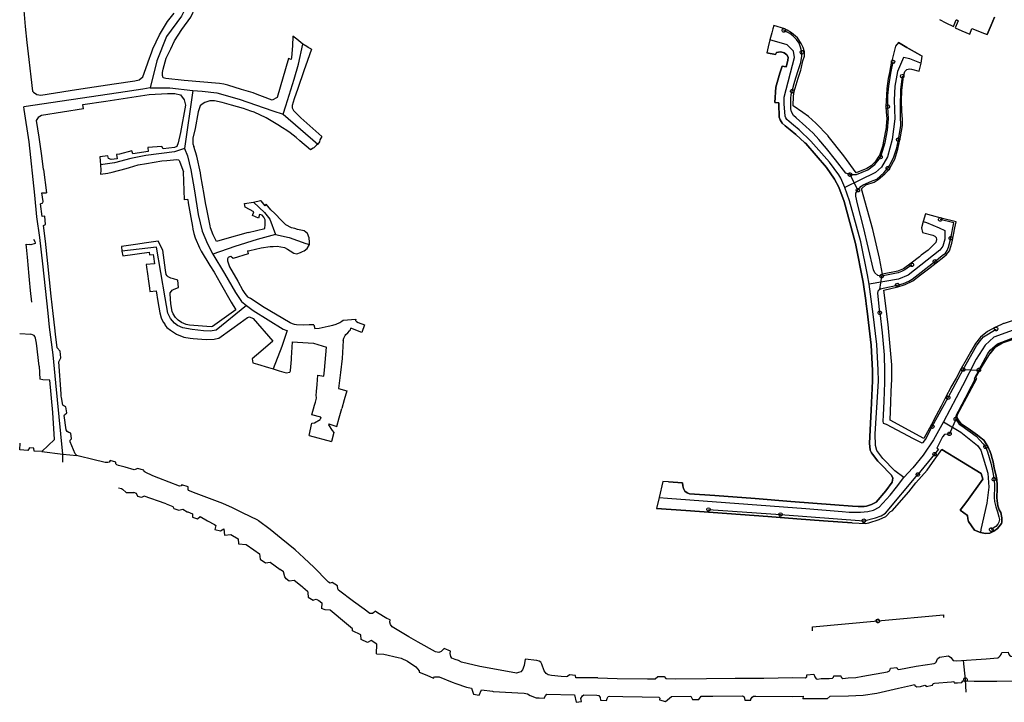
# Model space of a CAD drawing. Extents: x 166506 to 171543, y 332500 to 338212.
# Tile 37 of 139: x 166507 to 167167, y 335990 to 336447. Entities that reach past the tile are written whole.
import ezdxf

# ---------------------------------------------------------------- set-up
doc = ezdxf.new("R2010")
doc.units = 0
doc.header["$MEASUREMENT"] = 0
doc.layers.get('0').update_dxf_attribs({"color": 1, "linetype": 'CONTINUOUS'})
for name, color, linetype in [('IRISH_OS_1000S_FEATURE', 252, 'CONTINUOUS'), ('UNDERGROUND_ROUTE', 1, 'CONTINUOUS'), ('UUB', 1, 'CONTINUOUS')]:
    doc.layers.add(name, color=color, linetype=linetype)

# ---------------------------------------------------------------- blocks, each defined once
blk = doc.blocks.new('UUB_LOCATION_AC_T02')
at = {"color": 0, "linetype": 'ByBlock'}
blk.add_lwpolyline([(18862, 2286, -1), (-18862, -2286, -1), (18862, 2286)], format="xyb", close=True, dxfattribs=at)

msp = doc.modelspace()

# ---------------------------------------------------------------- linework, layer by layer
at = {"layer": 'IRISH_OS_1000S_FEATURE', "color": 9}
for points in [[(166571.092, 336495.427), (166577.474, 336489.66), (166590.991, 336479.891), (166598.363, 336476.941), (166607.103, 336473), (166616.188, 336467.547), (166619.03, 336462.694), (166619.353, 336458.16), (166615.183, 336449.604), (166605.24, 336435.877), (166598.608, 336419.59), (166594.26, 336401.451)], [(166509.507, 336453.491), (166510.512, 336442.611)], [(166615.415, 336440.711), (166621.353, 336448.866), (166624.312, 336455.06)], [(166600.426, 336437.172), (166605.831, 336446.054), (166610.294, 336451.7)], [(167123.155, 336447.305), (167127.532, 336445.141), (167132.496, 336442.747), (167134.494, 336447.134), (167134.75, 336447.013), (167135.815, 336446.509), (167133.753, 336441.8), (167138.179, 336439.825), (167143.458, 336437.535), (167144.861, 336441.266), (167153.45, 336437.977), (167155.241, 336437.291), (167157.852, 336443.619), (167160.033, 336448.905)], [(167123.155, 336447.305), (167127.532, 336445.141)], [(167127.532, 336445.141), (167132.496, 336442.747), (167134.494, 336447.134)], [(167135.815, 336446.509), (167133.753, 336441.8), (167138.179, 336439.825)], [(167134.494, 336447.134), (167134.75, 336447.013)], [(167134.75, 336447.013), (167135.815, 336446.509)], [(167160.033, 336448.905), (167157.852, 336443.619)], [(166510.512, 336442.611), (166511.62, 336431.976)], [(166607.938, 336427.667), (166610.554, 336433.061), (166615.415, 336440.711)], [(167172.493, 336245.498), (167166.447, 336243.688), (167166.102, 336243.578), (167160.921, 336241.168), (167160.685, 336241.049), (167155.407, 336238.327), (167150.794, 336234.434), (167147.262, 336230.243), (167144.173, 336224.736), (167141.132, 336219.31), (167137.835, 336213.375), (167134.291, 336206.995), (167130.879, 336200.853), (167130.733, 336200.59), (167127.499, 336194.374), (167124.268, 336188.163), (167121.034, 336181.947), (167117.884, 336175.891), (167112.773, 336166.555), (167090.166, 336178.752), (167090.617, 336190.854), (167090.887, 336198.112), (167091.19, 336206.241), (167091.229, 336207.283), (167091.3, 336213.151), (167091.311, 336215.965), (167088.818, 336242.915), (167085.859, 336266.015), (167095.187, 336268.243), (167100.164, 336269.762), (167105.29, 336272.276), (167110.568, 336276.235), (167115.906, 336280.278), (167119.035, 336282.649), (167120.956, 336284.21), (167126.083, 336288.376), (167127.874, 336289.831), (167129.872, 336292.297), (167131.387, 336297.451), (167131.849, 336299.527), (167132.547, 336302.949), (167133.53, 336307.765), (167134.329, 336311.682), (167124.441, 336314.29), (167117.902, 336316.057), (167113.92, 336317.118), (167112.258, 336311.993), (167111.08, 336307.602), (167111.825, 336304.591), (167118.644, 336302.863), (167120.198, 336302.123), (167120.962, 336301.152), (167121.201, 336299.787), (167120.709, 336297.819), (167115.538, 336292.811), (167111.022, 336289.292), (167109.74, 336288.313), (167104.226, 336284.106), (167099.049, 336280.155), (167095.681, 336278.819), (167095.258, 336278.736), (167084.972, 336276.727), (167084.913, 336276.749), (167082.972, 336287.285), (167078.466, 336306.607), (167070.884, 336333.836), (167073.877, 336336.452), (167079.36, 336338.39), (167082.197, 336339.999), (167086.531, 336343.902), (167089.27, 336346.652), (167089.777, 336347.309), (167092.3, 336352.219), (167093.365, 336353.728), (167095.372, 336360.333), (167096.564, 336366.596), (167096.974, 336368.749), (167098.419, 336376.299), (167098.449, 336380.311), (167097.985, 336385.842), (167097.854, 336392.823), (167097.906, 336399.484), (167097.945, 336399.787), (167099.159, 336409.127), (167100.084, 336412.502), (167101.24, 336413.75), (167103.086, 336414.271), (167104.518, 336414.147), (167109.641, 336412.772), (167110.865, 336418.063), (167111.662, 336422.691), (167108.531, 336424.659), (167102.944, 336427.71), (167101.242, 336428.662), (167095.69, 336431.935), (167093.832, 336429.498), (167093.112, 336426.799), (167091.209, 336419.664), (167091.142, 336419.323), (167089.688, 336411.902), (167088.887, 336407.813), (167088.436, 336404.419), (167088.005, 336401.169), (167087.722, 336396.739), (167087.234, 336389.124), (167087.444, 336385.228), (167088.023, 336381.004), (167087.159, 336373.264), (167087.106, 336372.824), (167084.922, 336362.332), (167082.896, 336356.121), (167082.647, 336355.761), (167080.063, 336352.019), (167077.465, 336349.317), (167074.591, 336347.463), (167067.292, 336344.56), (167059.179, 336356.056), (167048.706, 336369.222), (167048.488, 336369.448), (167040.373, 336377.847), (167035.429, 336382.295), (167031.681, 336384.973), (167025.14, 336389.499), (167025.253, 336396.069), (167025.703, 336399.006), (167028.424, 336408.069), (167030.279, 336413.416), (167030.462, 336414.23), (167031.661, 336419.556), (167032.726, 336422.813), (167032.717, 336425.577), (167031.938, 336428.565), (167030.586, 336431.356), (167028.058, 336435.129), (167023.977, 336438.515), (167021.126, 336440.29), (167019.643, 336441.063), (167012.095, 336443.318), (167011.594, 336441.074), (167010.879, 336438.38), (167009.562, 336433.644), (167008.418, 336428.948), (167007.469, 336425.055), (167013.316, 336423.984), (167013.956, 336425.17), (167015.236, 336425.392), (167016.912, 336425.572), (167019.103, 336424.968), (167020.838, 336423.563), (167021.759, 336422.002), (167021.534, 336419.768), (167020.551, 336415.584), (167017.843, 336416.046), (167016.133, 336411.461), (167013.631, 336402.053), (167012.955, 336391.794), (167015.591, 336391.421), (167015.591, 336390.896), (167015.735, 336381.937), (167016.447, 336379.995), (167017.844, 336377.778), (167019.781, 336376.031), (167023.023, 336373.471), (167026.949, 336370.301), (167033.048, 336364.775), (167033.632, 336364.245), (167047.382, 336348.045), (167052.735, 336340.257), (167055.724, 336334.881), (167059.225, 336325.448), (167066.83, 336297.292), (167072.045, 336271.201), (167073.777, 336259.034), (167074.096, 336256.791), (167074.797, 336251.876), (167077.363, 336229.102), (167078.324, 336212.185), (167078.305, 336205.058), (167077.315, 336185.478), (167076.378, 336163.387), (167076.691, 336158.709), (167077.595, 336156.991), (167078.217, 336155.934), (167081.992, 336151.407), (167083.523, 336149.833), (167091.1, 336142.041), (167092.012, 336139.905), (167091.518, 336137.232), (167087.19, 336131.36), (167080.854, 336123.755), (167077.556, 336122.25), (167074.387, 336121.139), (167072.765, 336120.962), (167068.783, 336120.961), (167064.897, 336121.156), (167053.168, 336122.146), (167023.532, 336124.333), (166999.642, 336126.186), (166972.568, 336128.244), (166955.696, 336129.491), (166954.059, 336130.029), (166952.517, 336131.258), (166951.597, 336133.054), (166951.163, 336134.737), (166951.023, 336136.743), (166941.57, 336137.534), (166937.766, 336137.792), (166935.302, 336127.015), (166933.601, 336119.578), (166953.217, 336118.153), (166971.441, 336116.81), (166989.898, 336115.47), (167008.198, 336114.151), (167027.489, 336112.69), (167045.57, 336111.265), (167064.587, 336109.896), (167073.887, 336109.505), (167075.691, 336109.918), (167075.957, 336109.979), (167082.766, 336112.268), (167087.246, 336114.299), (167090.413, 336117.667), (167091.603, 336117.984), (167102.629, 336130.822), (167107.465, 336136.721), (167114.867, 336145.354), (167118.571, 336150.436), (167124.876, 336159.147), (167151.211, 336143), (167152.224, 336139.284), (167141.469, 336124.296), (167137.168, 336118.437), (167141.934, 336114.996), (167142.196, 336112.729), (167142.629, 336110.881), (167144.661, 336108.047), (167146.694, 336105.001), (167150.641, 336103.462), (167153.982, 336102.913), (167156.84, 336103.145), (167159.631, 336104.296), (167162.121, 336106.109), (167164.775, 336109.457), (167165.103, 336110.379), (167165.081, 336112.117), (167165.016, 336113.442), (167164.243, 336117.013), (167163.196, 336118.637), (167162.578, 336120.695), (167162.339, 336121.326), (167161.919, 336124.782), (167161.712, 336126.959), (167161.657, 336128.231), (167161.761, 336131.384), (167161.932, 336135.301), (167161.745, 336139.007), (167161.07, 336142.291), (167159.953, 336146.615), (167159.115, 336150.899), (167158.291, 336153.687), (167157.801, 336155.73), (167157.117, 336157.627), (167155.603, 336161.235), (167152.946, 336165.362), (167149.939, 336167.62), (167148.676, 336168.837), (167142.369, 336173.318), (167137.806, 336176.35), (167135.821, 336178.924), (167134.903, 336180.93), (167135.033, 336182.456), (167142.844, 336196.838), (167148.066, 336206.497), (167147.624, 336207.579), (167151.3, 336214.125), (167157.038, 336223.229), (167160.472, 336227.731), (167165.488, 336230.611), (167173.531, 336233.371)], [(167011.594, 336441.074), (167010.879, 336438.38), (167009.562, 336433.644)], [(167012.095, 336443.318), (167011.594, 336441.074)], [(167019.643, 336441.063), (167012.095, 336443.318)], [(167023.977, 336438.515), (167021.126, 336440.29), (167019.643, 336441.063)], [(167138.179, 336439.825), (167143.458, 336437.535)], [(167143.458, 336437.535), (167144.861, 336441.266)], [(167144.861, 336441.266), (167153.45, 336437.977)], [(167157.852, 336443.619), (167155.241, 336437.291)], [(166595.228, 336425.781), (166595.915, 336427.698), (166600.426, 336437.172)], [(166689.73, 336436.186), (166689.637, 336429.713), (166688.992, 336421.955), (166688.622, 336420.643), (166686.901, 336421.258)], [(166696.401, 336430.888), (166692.569, 336434.224), (166689.73, 336436.186)], [(167009.562, 336433.644), (167008.418, 336428.948), (167007.469, 336425.055)], [(167059.804, 336334.707), (167057.155, 336341.023), (167055.761, 336343.215), (167049.562, 336351.704), (167037.08, 336365.716), (167029.104, 336373.409), (167025.372, 336376.456), (167022.389, 336378.881), (167020.967, 336380.382), (167020.278, 336381.49), (167019.862, 336382.622), (167019.124, 336390.783), (167019.138, 336395.342), (167025.964, 336421.86), (167025.458, 336426.019), (167021.015, 336430.438), (167009.562, 336433.644)], [(167028.058, 336435.129), (167023.977, 336438.515)], [(167030.586, 336431.356), (167028.058, 336435.129)], [(167153.45, 336437.977), (167155.241, 336437.291)], [(166511.62, 336431.976), (166512.803, 336420.645)], [(166602.908, 336414.005), (166604.879, 336421.362), (166607.938, 336427.667)], [(166683.258, 336383.857), (166685.126, 336389.477), (166690.598, 336407.285), (166693.538, 336417.358), (166696.401, 336430.888)], [(166700.157, 336428.68), (166699.215, 336429.263), (166696.401, 336430.888)], [(166702.27, 336427.561), (166699.584, 336419.832), (166697.224, 336412.991)], [(166702.27, 336427.561), (166700.157, 336428.68)], [(167032.717, 336425.577), (167031.938, 336428.565), (167030.586, 336431.356)], [(167093.112, 336426.799), (167091.209, 336419.664), (167091.142, 336419.323)], [(167095.69, 336431.935), (167093.832, 336429.498), (167093.112, 336426.799)], [(167095.69, 336431.935), (167101.242, 336428.662)], [(167101.242, 336428.662), (167102.944, 336427.71), (167108.531, 336424.659)], [(166512.803, 336420.645), (166514.192, 336408.872)], [(166592.334, 336417.621), (166592.783, 336418.957), (166595.228, 336425.781)], [(166686.901, 336421.258), (166679.264, 336394.99), (166676.048, 336393.199)], [(167026.949, 336370.301), (167023.023, 336373.471), (167019.781, 336376.031), (167017.844, 336377.778), (167016.447, 336379.995), (167015.735, 336381.937), (167015.591, 336390.896), (167015.591, 336391.421), (167012.955, 336391.794), (167013.631, 336402.053), (167016.133, 336411.461), (167017.843, 336416.046), (167020.551, 336415.584), (167021.534, 336419.768), (167021.759, 336422.002), (167020.838, 336423.563), (167019.103, 336424.968), (167016.912, 336425.572), (167015.236, 336425.392), (167013.956, 336425.17), (167013.316, 336423.984), (167007.469, 336425.055)], [(167031.661, 336419.556), (167032.726, 336422.813), (167032.717, 336425.577)], [(167110.079, 336418.299), (167103.261, 336421.04), (167099.116, 336421.875), (167095.045, 336412.534), (167093.261, 336402.648), (167092.876, 336393.234), (167093.247, 336380.827), (167091.517, 336366.833), (167088.354, 336355.198), (167084.277, 336348.398), (167080.296, 336344.686), (167069.776, 336339.736), (167059.804, 336334.707)], [(167108.531, 336424.659), (167111.662, 336422.691)], [(167110.865, 336418.063), (167111.662, 336422.691)], [(166547.654, 336400.925), (166570.1, 336404.152), (166583.98, 336406.187), (166586.91, 336406.879), (166589.378, 336408.819), (166592.334, 336417.621)], [(166643.545, 336403.937), (166640.739, 336404.539), (166617.085, 336406.492), (166604.789, 336407.726), (166602.855, 336408.269), (166602.49, 336409.801), (166602.476, 336411.887), (166602.908, 336414.005)], [(166697.224, 336412.991), (166693.126, 336401.11)], [(167028.424, 336408.069), (167030.279, 336413.416), (167030.462, 336414.23)], [(167030.462, 336414.23), (167031.661, 336419.556)], [(167091.142, 336419.323), (167089.688, 336411.902)], [(167099.159, 336409.127), (167100.084, 336412.502), (167101.24, 336413.75), (167103.086, 336414.271), (167104.518, 336414.147), (167109.641, 336412.772), (167110.865, 336418.063)], [(167110.865, 336418.063), (167110.079, 336418.299)], [(166514.192, 336408.872), (166515.309, 336399.399), (166516.014, 336398.618), (166518.317, 336397.087), (166520.971, 336396.579), (166540.576, 336399.718), (166547.654, 336400.925)], [(167025.703, 336399.006), (167028.424, 336408.069)], [(167089.688, 336411.902), (167088.887, 336407.813), (167088.436, 336404.419)], [(167097.945, 336399.787), (167099.159, 336409.127)], [(166594.26, 336401.451), (166589.25, 336400.73), (166573.042, 336398.153), (166509.633, 336388.875)], [(166594.26, 336401.451), (166607.47, 336401.641), (166622.677, 336399.767)], [(166655.374, 336400.526), (166646.148, 336403.376), (166643.545, 336403.937)], [(166665.928, 336397.115), (166663.228, 336398.1), (166655.374, 336400.526)], [(166693.126, 336401.11), (166690.749, 336394.22), (166689.459, 336389.804), (166689.275, 336388.215), (166690.276, 336386.317), (166695.261, 336381.457), (166709.232, 336369.033), (166707.912, 336366.693)], [(167088.436, 336404.419), (167088.005, 336401.169), (167087.722, 336396.739)], [(167097.854, 336392.823), (167097.906, 336399.484), (167097.945, 336399.787)], [(166548.991, 336390.431), (166564.516, 336392.645), (166593.518, 336397.029), (166605.873, 336397.663), (166610.809, 336397.844), (166614.506, 336396.755), (166617.078, 336393.515), (166617.887, 336389.897), (166614.571, 336371.649), (166613.043, 336364.725), (166611.972, 336362.279), (166610.39, 336361.598), (166602.864, 336360.771), (166601.923, 336362.324), (166592.67, 336361.542), (166592.925, 336358.857), (166582.544, 336357.253), (166581.961, 336359.223), (166573.543, 336357.192), (166571.716, 336356.767), (166572.045, 336354.045), (166568.102, 336353.441), (166566.195, 336354.111), (166565.926, 336355.991), (166560.443, 336355.264), (166560.959, 336349.876)], [(166622.677, 336399.767), (166617.271, 336360.854)], [(166622.677, 336399.767), (166629.082, 336399.315), (166638.823, 336398.239), (166653.889, 336393.934), (166676.489, 336386.132), (166683.258, 336383.857)], [(166676.048, 336393.199), (166669.538, 336395.799), (166665.928, 336397.115)], [(167025.14, 336389.499), (167025.253, 336396.069), (167025.703, 336399.006)], [(167087.722, 336396.739), (167087.234, 336389.124)], [(166526.623, 336241.142), (166525.901, 336250.423), (166522.313, 336283.516), (166520.345, 336301.297), (166518.312, 336315.008), (166516.932, 336329.608), (166513.206, 336365.343), (166509.757, 336387.034), (166509.633, 336388.875)], [(166549.46, 336387.456), (166521.28, 336383.095), (166519.083, 336381.626), (166517.79, 336379.577), (166519.645, 336368.501)], [(166549.46, 336387.456), (166548.991, 336390.431)], [(166661.567, 336385.966), (166656.687, 336387.663), (166648.693, 336390.007), (166642.431, 336391.798), (166637.283, 336392.75), (166634.078, 336392.827), (166630.799, 336391.804), (166629.077, 336390.564), (166627.76, 336389.551), (166626.272, 336385.527), (166624.328, 336374.363)], [(167048.488, 336369.448), (167040.373, 336377.847), (167035.429, 336382.295), (167031.681, 336384.973), (167025.14, 336389.499)], [(167087.234, 336389.124), (167087.444, 336385.228), (167088.023, 336381.004)], [(167097.985, 336385.842), (167097.854, 336392.823)], [(166671.827, 336381.421), (166663.858, 336385.205), (166661.567, 336385.966)], [(166682.962, 336374.686), (166679.709, 336376.803), (166671.838, 336381.415), (166671.827, 336381.421)], [(166683.258, 336383.857), (166706.585, 336363.829)], [(167088.023, 336381.004), (167087.159, 336373.264)], [(167098.419, 336376.299), (167098.449, 336380.311), (167097.985, 336385.842)], [(166624.328, 336374.363), (166622.815, 336367.877), (166622.678, 336364.035), (166623.403, 336362.206)], [(166692.072, 336368.22), (166690.111, 336369.831), (166687.973, 336371.43), (166685.697, 336372.976), (166682.962, 336374.686)], [(167096.564, 336366.596), (167096.974, 336368.749), (167098.419, 336376.299)], [(166519.645, 336368.501), (166521.137, 336357.498)], [(166701.714, 336360.025), (166694.542, 336366.125), (166692.072, 336368.22)], [(167033.048, 336364.775), (167026.949, 336370.301)], [(167067.292, 336344.56), (167059.179, 336356.056), (167048.706, 336369.222), (167048.488, 336369.448)], [(167087.159, 336373.264), (167087.106, 336372.824), (167084.922, 336362.332), (167082.896, 336356.121), (167082.647, 336355.761)], [(166617.271, 336360.854), (166610.603, 336358.669), (166591.178, 336356.144), (166581.194, 336354.287), (166570.278, 336351.284), (166560.959, 336349.876)], [(166617.271, 336360.854), (166619.103, 336355.918), (166621.524, 336346.506), (166623.814, 336332.412), (166626.423, 336316.56), (166628.984, 336305.524), (166632.579, 336296.914), (166636.287, 336290.163)], [(166628.189, 336342.477), (166627.83, 336344.617), (166625.362, 336355.791), (166623.403, 336362.206)], [(166703.448, 336361.125), (166701.714, 336360.025)], [(166706.585, 336363.829), (166705.747, 336363.221), (166703.821, 336361.362), (166703.448, 336361.125)], [(166707.912, 336366.693), (166707.708, 336365.295), (166706.585, 336363.829)], [(167073.777, 336259.034), (167072.045, 336271.201), (167066.83, 336297.292), (167059.225, 336325.448), (167055.724, 336334.881), (167052.735, 336340.257), (167047.382, 336348.045), (167033.632, 336364.245), (167033.048, 336364.775)], [(167092.3, 336352.219), (167093.365, 336353.728), (167095.372, 336360.333)], [(167095.372, 336360.333), (167096.564, 336366.596)], [(166521.137, 336357.498), (166522.543, 336347.126), (166522.6, 336346.724)], [(167082.647, 336355.761), (167080.063, 336352.019), (167077.465, 336349.317), (167074.591, 336347.463), (167067.292, 336344.56)], [(166560.959, 336349.876), (166561.107, 336346.392)], [(166568.638, 336345.015), (166578.044, 336347.436), (166580.289, 336348.146)], [(166580.289, 336348.146), (166586.254, 336350.032), (166591.694, 336350.899)], [(166591.694, 336350.899), (166602.028, 336352.546), (166605.384, 336352.839)], [(166605.384, 336352.839), (166611.99, 336353.417), (166613.264, 336353.234), (166613.59, 336352.836)], [(166613.59, 336352.836), (166613.928, 336352.336), (166614.761, 336349.916), (166616.467, 336345.144)], [(167086.531, 336343.902), (167089.27, 336346.652), (167089.777, 336347.309)], [(167089.777, 336347.309), (167092.3, 336352.219)], [(166522.6, 336346.724), (166524.789, 336331.246)], [(166561.107, 336346.392), (166561.015, 336343.59)], [(166561.015, 336343.59), (166565.849, 336344.297), (166568.638, 336345.015)], [(166617.306, 336326.537), (166616.467, 336345.144)], [(166630.285, 336330), (166628.189, 336342.477)], [(167079.36, 336338.39), (167082.197, 336339.999), (167086.531, 336343.902)], [(167076.151, 336269.938), (167074.852, 336276.266), (167070.52, 336298.255), (167062.972, 336325.75), (167059.804, 336334.707)], [(167070.884, 336333.836), (167073.877, 336336.452), (167079.36, 336338.39)], [(167078.466, 336306.607), (167070.884, 336333.836)], [(166523.549, 336315.458), (166521.866, 336315.408), (166520.795, 336323.872), (166522.198, 336324.359), (166522.448, 336325.446), (166521.648, 336331.099)], [(166521.648, 336331.099), (166524.789, 336331.246)], [(166632.098, 336320.118), (166631.203, 336324.532), (166630.285, 336330)], [(166619.503, 336326.713), (166617.306, 336326.537)], [(166619.503, 336326.713), (166619.77, 336324.369), (166621.464, 336314.727)], [(166657.796, 336321.45), (166657.439, 336323.963), (166663.374, 336324.869)], [(166670.994, 336307.269), (166671.292, 336310.031), (166671.339, 336313.047), (166670.347, 336314.969), (166669.23, 336316.089), (166667.545, 336316.733), (166666.759, 336314.204), (166662.751, 336315.984), (166663.592, 336318.424), (166657.796, 336321.45)], [(166663.374, 336324.869), (166668.151, 336325.953), (166668.44, 336325.789)], [(166663.374, 336324.869), (166670.783, 336317.996), (166674.33, 336313.562), (166678.276, 336303.212)], [(166668.44, 336325.789), (166671.145, 336322.423)], [(166671.94, 336323.473), (166671.145, 336322.423)], [(166677.848, 336317.411), (166675.103, 336319.822), (166671.94, 336323.473)], [(166523.955, 336298.757), (166522.776, 336309.233), (166524.151, 336310.034), (166523.549, 336315.458)], [(166621.464, 336314.727), (166622.554, 336308.586), (166622.863, 336306.857)], [(166634.322, 336309.02), (166633.877, 336311.332), (166632.098, 336320.118)], [(166685.011, 336309.613), (166682.185, 336312.709), (166677.848, 336317.411)], [(167113.92, 336317.118), (167112.258, 336311.993)], [(167117.902, 336316.057), (167113.92, 336317.118)], [(167124.441, 336314.29), (167117.902, 336316.057)], [(167134.329, 336311.682), (167124.441, 336314.29)], [(166644.042, 336300.09), (166638.681, 336298.477), (166636.498, 336303.107), (166634.592, 336307.619), (166634.322, 336309.02)], [(166693.008, 336306.638), (166691.121, 336307.158), (166688.871, 336307.726), (166685.011, 336309.613)], [(167114.473, 336311.362), (167122.971, 336307.665), (167126.779, 336305.901), (167126.827, 336300.204), (167125.51, 336295.531), (167123.546, 336292.76), (167102.187, 336275.888), (167095.63, 336273.34), (167076.151, 336269.938)], [(167112.258, 336311.993), (167111.08, 336307.602), (167111.825, 336304.591)], [(167112.258, 336311.993), (167114.473, 336311.362)], [(167132.547, 336302.949), (167133.53, 336307.765)], [(167133.53, 336307.765), (167134.329, 336311.682)], [(166622.863, 336306.857), (166623.46, 336303.974)], [(166623.46, 336303.974), (166624.259, 336300.908), (166627.331, 336294.298)], [(166678.276, 336303.212), (166666.008, 336299.81), (166651.038, 336295.27), (166636.287, 336290.163)], [(166659.886, 336304.61), (166644.042, 336300.09)], [(166659.886, 336304.61), (166670.994, 336307.269)], [(166678.276, 336303.212), (166687.339, 336301.319), (166698.523, 336297.239)], [(166699.719, 336304.008), (166697.465, 336305.801), (166693.008, 336306.638)], [(166700.67, 336301.041), (166699.719, 336304.008)], [(166700.925, 336298.175), (166700.67, 336301.041)], [(167084.913, 336276.749), (167082.972, 336287.285), (167078.466, 336306.607)], [(167111.825, 336304.591), (167118.644, 336302.863), (167120.198, 336302.123), (167120.962, 336301.152), (167121.201, 336299.787), (167120.709, 336297.819), (167115.538, 336292.811)], [(167131.387, 336297.451), (167131.849, 336299.527), (167132.547, 336302.949)], [(166511.072, 336296.823), (166513.329, 336296.492)], [(166511.288, 336294.672), (166511.072, 336296.823)], [(166511.875, 336288.031), (166511.288, 336294.672)], [(166516.103, 336300.185), (166516.864, 336298.515), (166517.08, 336297.579), (166517.128, 336297.182), (166514.236, 336296.359), (166513.329, 336296.492)], [(166525.67, 336283.853), (166523.955, 336298.757)], [(166584.387, 336296.584), (166574.887, 336295.246), (166575.198, 336292.032)], [(166658.809, 336255.588), (166638.444, 336239.214), (166634.516, 336238.551), (166629.948, 336238.762), (166622.375, 336239.506), (166616.185, 336240.737), (166612.548, 336242.351), (166610.408, 336243.873), (166607.788, 336246.941), (166606.01, 336250.405), (166604.197, 336260.707), (166598.393, 336294.765), (166575.198, 336292.032)], [(166591.706, 336297.637), (166584.387, 336296.584)], [(166599.464, 336298.754), (166591.706, 336297.637)], [(166602.668, 336292.63), (166599.464, 336298.754)], [(166627.331, 336294.298), (166628.366, 336292.072), (166634.224, 336282.572)], [(166661.062, 336292.561), (166668.506, 336294.2), (166674.535, 336295.193), (166676.723, 336295.268)], [(166676.723, 336295.268), (166679.248, 336295.355), (166684.305, 336294.495), (166686.259, 336293.355)], [(166696.366, 336291.909), (166697.489, 336292.23), (166699.487, 336293.91), (166700.88, 336296.503)], [(166698.523, 336297.239), (166700.88, 336296.503)], [(166700.88, 336296.503), (166700.925, 336298.175)], [(167129.872, 336292.297), (167131.387, 336297.451)], [(166512.553, 336280.36), (166511.875, 336288.031)], [(166575.198, 336292.032), (166575.775, 336288.875), (166593.563, 336291.495), (166593.748, 336289.695)], [(166593.748, 336289.695), (166596.131, 336289.755), (166596.444, 336288.438), (166597.006, 336283.605)], [(166651.707, 336252.732), (166635.938, 336241.569), (166635.005, 336241.285), (166620.625, 336242.452), (166618.21, 336242.985), (166615.259, 336244.206), (166612.902, 336245.787), (166611.244, 336247.541), (166609.537, 336249.994), (166609.024, 336251.605), (166608.065, 336256.729), (166607.504, 336263.563), (166607.678, 336264.249), (166608.38, 336265.334), (166608.97, 336265.906), (166610.22, 336266.582), (166613.141, 336267.665), (166612.648, 336272.571), (166609.722, 336273.542), (166608.107, 336273.95), (166606.219, 336274.782), (166605.605, 336275.585), (166604.98, 336276.538), (166604.455, 336279.38), (166602.668, 336292.63)], [(166636.287, 336290.163), (166643.988, 336277.045), (166651.326, 336264.324), (166655.394, 336258.299), (166658.809, 336255.588)], [(166648.167, 336288.394), (166647.307, 336288.352), (166646.503, 336287.911), (166645.999, 336286.855), (166645.968, 336285.481), (166647.277, 336281.605), (166652.863, 336271.885), (166656.397, 336265.761), (166657.58, 336263.655), (166659.51, 336261.503), (166661.281, 336260.632)], [(166659.339, 336292.306), (166659.937, 336290.379), (166649.744, 336287.21), (166648.167, 336288.394)], [(166659.339, 336292.306), (166661.062, 336292.561)], [(166686.259, 336293.355), (166688.005, 336292.336), (166690.491, 336290.754), (166692.411, 336290.36), (166694.859, 336291.138), (166696.366, 336291.909)], [(167109.74, 336288.313), (167104.226, 336284.106)], [(167115.538, 336292.811), (167111.022, 336289.292), (167109.74, 336288.313)], [(167120.956, 336284.21), (167126.083, 336288.376)], [(167126.083, 336288.376), (167127.874, 336289.831), (167129.872, 336292.297)], [(166529.279, 336250.314), (166527.948, 336261.971), (166525.67, 336283.853)], [(166597.006, 336283.605), (166591.457, 336283.096), (166591.704, 336281.371)], [(166591.704, 336281.371), (166592.347, 336276.875)], [(166634.224, 336282.572), (166637.036, 336278.012), (166641.096, 336270.854)], [(167104.226, 336284.106), (167099.049, 336280.155), (167095.681, 336278.819), (167095.258, 336278.736)], [(167115.906, 336280.278), (167119.035, 336282.649), (167120.956, 336284.21)], [(166513.276, 336272.952), (166512.779, 336277.807), (166512.553, 336280.36)], [(166592.347, 336276.875), (166593.036, 336272.063)], [(167095.258, 336278.736), (167084.972, 336276.727), (167084.913, 336276.749)], [(167105.29, 336272.276), (167110.568, 336276.235)], [(167110.568, 336276.235), (167115.906, 336280.278)], [(166514.029, 336265.603), (166513.276, 336272.952)], [(166593.036, 336272.063), (166593.71, 336267.35)], [(166641.096, 336270.854), (166648.452, 336257.883)], [(167099.419, 336140.337), (167093.267, 336144.817), (167085.182, 336153.019), (167081.325, 336158.428), (167080.357, 336161.786), (167080.114, 336169.68), (167082.305, 336204.952), (167082.104, 336212.511), (167081.176, 336229.602), (167078.709, 336249.88), (167076.151, 336269.938)], [(167085.859, 336266.015), (167095.187, 336268.243)], [(167095.187, 336268.243), (167100.164, 336269.762)], [(167100.164, 336269.762), (167105.29, 336272.276)], [(166514.818, 336257.893), (166514.029, 336265.603)], [(166593.71, 336267.35), (166594.04, 336265.046), (166598.165, 336265.457), (166599.372, 336258.393)], [(167091.311, 336215.965), (167088.818, 336242.915), (167085.859, 336266.015)], [(166599.372, 336258.393), (166600.623, 336250.749)], [(166648.452, 336257.883), (166651.707, 336252.732)], [(166658.809, 336255.588), (166663.29, 336252.239), (166683.314, 336239.799), (166685.826, 336238.872), (166686.092, 336238.82)], [(166690.894, 336243.015), (166689.548, 336243.34), (166687.949, 336243.992), (166669.445, 336255.003), (166661.281, 336260.632)], [(167074.096, 336256.791), (167073.777, 336259.034)], [(167076.691, 336158.709), (167076.378, 336163.387), (167077.315, 336185.478), (167078.305, 336205.058), (167078.324, 336212.185), (167077.363, 336229.102), (167074.797, 336251.876), (167074.096, 336256.791)], [(166530.853, 336236.408), (166530.383, 336240.642), (166529.279, 336250.314)], [(166600.623, 336250.749), (166601.506, 336247.406)], [(166601.506, 336247.406), (166602.247, 336245.723), (166603.068, 336244.337), (166603.956, 336243.035)], [(166603.956, 336243.035), (166603.998, 336242.772), (166605.404, 336240.979), (166607.769, 336239.059), (166611.2, 336236.833)], [(166648.893, 336240), (166654.447, 336244.001), (166659.428, 336247.511), (166660.117, 336247.893), (166660.794, 336247.958), (166663.249, 336246.853)], [(166663.249, 336246.853), (166676.456, 336231.831), (166668.367, 336224.844), (166662.514, 336219.823)], [(166703.95, 336242.718), (166700.78, 336242.588), (166696.625, 336242.407), (166692.26, 336242.686), (166690.894, 336243.015)], [(166703.95, 336242.718), (166704.66, 336240.196)], [(166704.66, 336240.196), (166707.438, 336240.557), (166713.46, 336241.86), (166716.563, 336242.44), (166718.847, 336243.098), (166721.236, 336244.189), (166722.761, 336245.134), (166723.513, 336245.8)], [(166723.513, 336245.8), (166732.092, 336246.579)], [(166732.092, 336246.579), (166731.764, 336245.631), (166732.584, 336244.922), (166733.576, 336244.288), (166737.898, 336242.642), (166736.04, 336237.586), (166728.739, 336240.47)], [(167184.949, 336243.526), (167159.616, 336234.415), (167153.911, 336229.103), (167147.857, 336219.661), (167138.529, 336201.815), (167125.833, 336177.633)], [(167166.447, 336243.688), (167166.102, 336243.578), (167160.921, 336241.168), (167160.685, 336241.049)], [(167172.493, 336245.498), (167166.447, 336243.688)], [(166506.94, 336236.914), (166514.131, 336236.356)], [(166519.87, 336214.982), (166517.96, 336230.509), (166517.25, 336233.861), (166516.928, 336234.909), (166516.384, 336235.612), (166514.131, 336236.356)], [(166535.556, 336156.089), (166534.263, 336169.745), (166531.041, 336203.854), (166529.148, 336222.661), (166527.521, 336234.478), (166526.623, 336241.142)], [(166534.492, 336196.449), (166533.04, 336217.972), (166534.359, 336220.542), (166533.929, 336225.089), (166531.862, 336227.32), (166530.853, 336236.408)], [(166611.2, 336236.833), (166611.838, 336236.417), (166616.83, 336234.336), (166621.027, 336233.744)], [(166640.005, 336233.728), (166640.281, 336233.798), (166648.893, 336240)], [(166686.092, 336238.82), (166682.443, 336228.126), (166676.599, 336213.172)], [(166723.614, 336232.087), (166724.014, 336233.698), (166724.951, 336235.642), (166725.388, 336236.181), (166726.709, 336237.278), (166727.891, 336238.617), (166728.407, 336239.331), (166728.739, 336240.47)], [(167155.407, 336238.327), (167150.794, 336234.434)], [(167160.685, 336241.049), (167155.407, 336238.327)], [(167183.725, 336236.951), (167173.531, 336233.371), (167165.488, 336230.611), (167160.472, 336227.731), (167157.038, 336223.229)], [(166621.027, 336233.744), (166623.073, 336233.455), (166631.745, 336232.846)], [(166631.745, 336232.846), (166637.172, 336233.009), (166640.005, 336233.728)], [(166689.275, 336231.295), (166688.765, 336220.545), (166688.65, 336219.409)], [(166689.275, 336231.295), (166703.631, 336230.346), (166712.3, 336227.833)], [(166723.614, 336232.087), (166722.795, 336220.178)], [(167147.262, 336230.243), (167144.173, 336224.736)], [(167150.794, 336234.434), (167147.262, 336230.243)], [(166711.581, 336217.497), (166712.3, 336227.833)], [(167144.173, 336224.736), (167141.132, 336219.31)], [(167151.3, 336214.125), (167157.038, 336223.229)], [(166662.514, 336219.823), (166662.958, 336217.22), (166666.1, 336216.287)], [(166666.1, 336216.287), (166673.462, 336214.102)], [(166688.65, 336219.409), (166687.915, 336212.146)], [(166711.098, 336212.384), (166711.581, 336217.497)], [(166722.795, 336220.178), (166721.789, 336210.777)], [(167091.3, 336213.151), (167091.311, 336215.965)], [(167141.132, 336219.31), (167137.835, 336213.375)], [(166519.87, 336214.982), (166520.154, 336206.195)], [(166673.462, 336214.102), (166676.599, 336213.172)], [(166676.599, 336213.172), (166680.76, 336211.937)], [(166680.76, 336211.937), (166685.311, 336210.586), (166687.804, 336211.052)], [(166687.915, 336212.146), (166687.804, 336211.052)], [(166706.02, 336202.594), (166706.579, 336208.862)], [(166706.579, 336208.862), (166710.549, 336208.37)], [(166710.549, 336208.37), (166711.098, 336212.384)], [(166721.789, 336210.777), (166720.464, 336199.963)], [(167091.19, 336206.241), (167091.229, 336207.283), (167091.3, 336213.151)], [(167137.835, 336213.375), (167134.291, 336206.995)], [(167148.066, 336206.497), (167147.624, 336207.579), (167151.3, 336214.125)], [(166522.219, 336205.857), (166520.154, 336206.195)], [(166521.576, 336157.706), (166530.179, 336165.816), (166528.923, 336183.842), (166527.029, 336205.578), (166522.219, 336205.857)], [(166705.515, 336195.804), (166705.607, 336197.5), (166705.611, 336198.005), (166706.02, 336202.594)], [(167090.887, 336198.112), (167091.19, 336206.241)], [(167134.291, 336206.995), (167130.879, 336200.853)], [(167148.066, 336206.497), (167142.844, 336196.838), (167135.033, 336182.456), (167134.903, 336180.93), (167135.821, 336178.924), (167137.806, 336176.35), (167142.369, 336173.318)], [(166536.531, 336181.897), (166536.772, 336182.35), (166538.391, 336183.727), (166537.781, 336187.821), (166536.228, 336188.407), (166535.552, 336188.896), (166534.773, 336194.001), (166534.652, 336194.831), (166534.492, 336196.449)], [(166704.991, 336190.933), (166705.573, 336193.489), (166705.515, 336195.804)], [(166720.464, 336199.963), (166725.892, 336198.464)], [(166725.892, 336198.464), (166724.18, 336192.36)], [(167090.617, 336190.854), (167090.887, 336198.112)], [(167130.879, 336200.853), (167130.733, 336200.59), (167127.499, 336194.374)], [(166702.607, 336182.428), (166704.401, 336188.827)], [(166704.401, 336188.827), (166704.991, 336190.933)], [(166724.18, 336192.36), (166722.543, 336186.518)], [(167112.773, 336166.555), (167090.166, 336178.752), (167090.617, 336190.854)], [(167127.499, 336194.374), (167124.268, 336188.163)], [(166708.584, 336180.706), (166702.607, 336182.428)], [(166720.825, 336180.255), (166722.543, 336186.518)], [(167124.268, 336188.163), (167121.034, 336181.947)], [(166544.935, 336155.109), (166543.929, 336156.246), (166540.543, 336164.338), (166540.675, 336165.438), (166541.456, 336166.26), (166540.978, 336170.016), (166539.649, 336170.421), (166538.537, 336171.213), (166537.922, 336172.314), (166536.531, 336181.897)], [(166700.685, 336168.586), (166702.447, 336176.755), (166704.309, 336177.101), (166708.092, 336179.345)], [(166708.584, 336180.706), (166708.092, 336179.345)], [(166713.832, 336176.237), (166713.657, 336175.699), (166716.241, 336171.762), (166717.362, 336170.626), (166715.702, 336164.437)], [(166713.832, 336176.237), (166719.275, 336174.607)], [(166719.275, 336174.607), (166720.825, 336180.255)], [(167125.833, 336177.633), (167119.242, 336165.696), (167112.262, 336155.344), (167105.247, 336146.771), (167099.419, 336140.337)], [(167117.884, 336175.891), (167112.773, 336166.555)], [(167121.034, 336181.947), (167117.884, 336175.891)], [(167125.833, 336177.633), (167137.586, 336170.852), (167148.667, 336161.854), (167151.018, 336158.725), (167155.538, 336143.179), (167156.28, 336133.799), (167154.828, 336123.094), (167150.964, 336105.418)], [(167142.369, 336173.318), (167148.676, 336168.837), (167149.939, 336167.62)], [(166521.576, 336157.706), (166516.499, 336157.979), (166516.286, 336160.012), (166513.352, 336160.238), (166512.241, 336158.456), (166506.746, 336158.816), (166507.019, 336163.32)], [(166700.685, 336168.586), (166715.702, 336164.437)], [(167149.939, 336167.62), (167152.946, 336165.362), (167155.603, 336161.235)], [(166521.576, 336157.706), (166535.556, 336156.089)], [(166521.576, 336157.706), (166535.556, 336156.089)], [(166535.556, 336156.089), (166544.935, 336155.109)], [(166535.556, 336156.089), (166544.935, 336155.109)], [(166535.556, 336150.539), (166535.556, 336156.089)], [(167077.595, 336156.991), (167076.691, 336158.709)], [(167083.523, 336149.833), (167081.992, 336151.407), (167078.217, 336155.934), (167077.595, 336156.991)], [(167114.867, 336145.354), (167118.571, 336150.436), (167124.876, 336159.147)], [(167141.469, 336124.296), (167152.224, 336139.284), (167151.211, 336143), (167124.876, 336159.147)], [(167155.603, 336161.235), (167157.117, 336157.627), (167157.801, 336155.73), (167158.291, 336153.687)], [(166555.773, 336152.444), (166546.643, 336154.635), (166544.935, 336155.109)], [(166577.356, 336147.231), (166572.896, 336148.487), (166571.788, 336148.797), (166571.208, 336149.573), (166571.118, 336150.668), (166567.375, 336151.71), (166566.687, 336150.75), (166565.835, 336150.363), (166563.971, 336150.477), (166555.773, 336152.444)], [(166941.57, 336137.534), (166951.023, 336136.743), (166951.163, 336134.737), (166951.597, 336133.054), (166952.517, 336131.258), (166954.059, 336130.029), (166955.696, 336129.491), (166972.568, 336128.244), (166999.642, 336126.186), (167023.532, 336124.333), (167053.168, 336122.146), (167064.897, 336121.156), (167068.783, 336120.961), (167072.765, 336120.962), (167074.387, 336121.139), (167077.556, 336122.25), (167080.854, 336123.755), (167087.19, 336131.36), (167091.518, 336137.232), (167092.012, 336139.905), (167091.1, 336142.041), (167083.523, 336149.833)], [(167158.291, 336153.687), (167159.115, 336150.899), (167159.953, 336146.615)], [(166599.932, 336139.937), (166596.031, 336141.454), (166590.939, 336143.838), (166590.192, 336144.358), (166589.921, 336145.228), (166585.618, 336146.502), (166584.797, 336145.857), (166583.468, 336145.509), (166577.356, 336147.231)], [(167102.629, 336130.822), (167107.465, 336136.721), (167114.867, 336145.354)], [(167159.953, 336146.615), (167161.07, 336142.291), (167161.745, 336139.007)], [(166620.534, 336131.388), (166619.879, 336131.688), (166619.628, 336132.281), (166619.668, 336134.123), (166615.512, 336135.553), (166614.943, 336134.809), (166613.946, 336134.489), (166599.932, 336139.937)], [(166937.766, 336137.792), (166935.302, 336127.015)], [(166941.57, 336137.534), (166937.766, 336137.792)], [(166940.894, 336126.594), (167033.541, 336119.667), (167058.049, 336117.579), (167062.78, 336117.227), (167070.282, 336117.188), (167075.227, 336117.513), (167079.085, 336118.527), (167082.786, 336120.375), (167090.184, 336128.502), (167094.452, 336133.788), (167099.419, 336140.337)], [(167161.745, 336139.007), (167161.932, 336135.301), (167161.761, 336131.384)], [(166572.958, 336133.523), (166574.903, 336133), (166575.679, 336132.531), (166578.088, 336130.263)], [(166578.088, 336130.263), (166583.193, 336130.22)], [(166604.864, 336122.72), (166604.309, 336122.929), (166590.213, 336127.796), (166588.322, 336126.982), (166585.967, 336127.722), (166584.965, 336129.606), (166583.193, 336130.22)], [(166642.784, 336122.84), (166625.129, 336129.595), (166620.952, 336131.197), (166620.534, 336131.388)], [(167091.603, 336117.984), (167102.629, 336130.822)], [(167161.761, 336131.384), (167161.657, 336128.231), (167161.712, 336126.959), (167161.919, 336124.782)], [(166604.864, 336122.72), (166609.417, 336121.034), (166609.95, 336119.487), (166613.456, 336118.364), (166616.065, 336119.154), (166619.031, 336117.397), (166619.348, 336117.278)], [(166666.704, 336111.406), (166666.311, 336111.701), (166656.012, 336116.756), (166652.96, 336118.253), (166649.419, 336119.993), (166642.784, 336122.84)], [(166935.302, 336127.015), (166933.601, 336119.578)], [(166935.302, 336127.015), (166940.894, 336126.594)], [(167137.168, 336118.437), (167141.469, 336124.296)], [(167161.919, 336124.782), (167162.339, 336121.326), (167162.578, 336120.695), (167163.196, 336118.637)], [(166619.348, 336117.278), (166622.541, 336116.079), (166622.658, 336113.851), (166626.014, 336112.754), (166627.604, 336114.155), (166632.663, 336111.399)], [(166953.217, 336118.153), (166933.601, 336119.578)], [(166971.441, 336116.81), (166953.217, 336118.153)], [(166989.898, 336115.47), (166971.441, 336116.81)], [(167075.691, 336109.918), (167075.957, 336109.979), (167082.766, 336112.268), (167087.246, 336114.299), (167090.413, 336117.667), (167091.603, 336117.984)], [(167144.661, 336108.047), (167142.629, 336110.881), (167142.196, 336112.729), (167141.934, 336114.996), (167137.168, 336118.437)], [(167163.196, 336118.637), (167164.243, 336117.013), (167165.016, 336113.442)], [(166632.663, 336111.399), (166637.381, 336108.829), (166638.245, 336108.304), (166637.552, 336105.409), (166641.233, 336104.592), (166643.644, 336105.863), (166643.961, 336101.789)], [(166681.913, 336099.592), (166674.615, 336105.47), (166666.704, 336111.406)], [(167008.198, 336114.151), (166989.898, 336115.47)], [(167027.489, 336112.69), (167008.198, 336114.151)], [(167045.57, 336111.265), (167027.489, 336112.69)], [(167064.587, 336109.896), (167045.57, 336111.265)], [(167064.587, 336109.896), (167073.887, 336109.505), (167075.691, 336109.918)], [(167164.775, 336109.457), (167162.121, 336106.109)], [(167165.016, 336113.442), (167165.081, 336112.117), (167165.103, 336110.379), (167164.775, 336109.457)], [(167146.694, 336105.001), (167144.661, 336108.047)], [(167150.641, 336103.462), (167146.694, 336105.001)], [(167150.964, 336105.418), (167150.641, 336103.462)], [(167156.84, 336103.145), (167153.982, 336102.913), (167150.641, 336103.462)], [(167162.121, 336106.109), (167159.631, 336104.296), (167156.84, 336103.145)], [(166643.961, 336101.789), (166648.361, 336102.149), (166653.259, 336099.169), (166653.326, 336095.799)], [(166697.215, 336086.511), (166691.46, 336091.901), (166681.913, 336099.592)], [(166653.326, 336095.799), (166658.526, 336095.494), (166663.57, 336091.867)], [(166663.57, 336091.867), (166667.417, 336089.1), (166667.819, 336085.685), (166671.414, 336083.091), (166674.516, 336083.554), (166681.286, 336078.712)], [(166712.982, 336070.847), (166704.006, 336080.151), (166697.215, 336086.511)], [(166696.556, 336066.75), (166696.021, 336067.173), (166690.753, 336071.401), (166687.294, 336070.911), (166685.268, 336072.547), (166684.402, 336073.803), (166683.444, 336077.096), (166681.286, 336078.712)], [(166713.693, 336070.109), (166712.982, 336070.847)], [(166730.384, 336057.202), (166720.51, 336064.802), (166719.873, 336065.766), (166719.776, 336067.802), (166716.214, 336070.042), (166714.741, 336069.648), (166713.693, 336070.109)], [(166696.556, 336066.75), (166699.736, 336064.237), (166699.946, 336063.086), (166699.993, 336060.075), (166703.462, 336058.05), (166703.966, 336058.482), (166705.547, 336058.744), (166707.278, 336057.92), (166709.3, 336056.259), (166709.028, 336052.597)], [(166767.591, 336033.567), (166763.007, 336036.337), (166756.481, 336040.262), (166755.22, 336041.754), (166754.852, 336043.306), (166754.986, 336045.028), (166752.771, 336045.953), (166746.453, 336049.743), (166744.969, 336050.842), (166744.205, 336049.866), (166743.183, 336049.275), (166741.483, 336049.225), (166737.707, 336052.01), (166730.384, 336057.202)], [(166729.783, 336037.554), (166729.842, 336038.874), (166725.886, 336042.238), (166714.913, 336051.523), (166711.484, 336051.756), (166709.028, 336052.597)], [(166745.859, 336022.173), (166746.155, 336028.754), (166742.286, 336031.174), (166739.798, 336029.778), (166735.608, 336031.861), (166735.389, 336034.874), (166729.783, 336037.554)], [(166800.83, 336017.804), (166798.681, 336018.281), (166796.462, 336019.273), (166795.735, 336020.293), (166795.267, 336022.394), (166795.405, 336023.886), (166791.227, 336025.742), (166789.31, 336023.715), (166787.645, 336023.091), (166785.413, 336023.472), (166773.738, 336030.098), (166767.591, 336033.567)], [(166745.859, 336022.173), (166750.851, 336022.038), (166760.406, 336019.687), (166762.373, 336019.243)], [(166762.373, 336019.243), (166766.638, 336017.283), (166772.327, 336013.353), (166774.496, 336010.839), (166774.442, 336009.788), (166779.535, 336007.815)], [(166845.626, 336018.655), (166844.864, 336014.377), (166843.641, 336011.538), (166842.533, 336010.135), (166841.112, 336009.595), (166839.666, 336009.275), (166828.857, 336011.155), (166815.069, 336013.626), (166802.833, 336016.504), (166800.83, 336017.804)], [(166879.282, 336007.713), (166875.126, 336008.08), (166873.989, 336007.025), (166873.011, 336006.784), (166869.59, 336007.093), (166863.185, 336007.672), (166861.046, 336008.118), (166859.679, 336009.035), (166858.209, 336010.706), (166856.65, 336015.173), (166856.009, 336016.583), (166855.012, 336017.346), (166853.347, 336017.791), (166845.626, 336018.655)], [(167096.003, 336011.599), (167107.68, 336013.801), (167119.625, 336015.646), (167120.531, 336016.087), (167120.875, 336016.63), (167121.782, 336018.849), (167123.194, 336020.001), (167129.211, 336020.878), (167130.76, 336019.614), (167132.411, 336017.818), (167134.648, 336017.483), (167154.403, 336018.804), (167162.36, 336019.506), (167163.047, 336019.966), (167163.939, 336020.834), (167164.565, 336021.646), (167164.899, 336023.017), (167169.264, 336023.314), (167169.409, 336022.262), (167170.093, 336021.309), (167170.977, 336020.704), (167172.655, 336020.2)], [(167071.88, 336007.312), (167088.418, 336010.141), (167089.737, 336010.676), (167090.244, 336011.585), (167090.406, 336012.472), (167094.689, 336013.022), (167094.913, 336012.394), (167095.318, 336011.837), (167096.003, 336011.599)], [(166779.535, 336007.815), (166784.174, 336005.783), (166784.81, 336006.746), (166785.86, 336006.87), (166787.802, 336006.69), (166796.657, 336003.293)], [(166894.233, 336006.169), (166879.414, 336006.178), (166879.282, 336007.713)], [(166894.233, 336006.169), (166907.072, 336005.651)], [(166907.072, 336005.651), (166927.541, 336005.314)], [(166927.541, 336005.314), (166932.667, 336005.515), (166934.356, 336006.875), (166938.781, 336006.973), (166939.707, 336005.626), (166946.308, 336005.318)], [(166946.308, 336005.318), (166967.124, 336005.568)], [(166967.124, 336005.568), (166986.231, 336005.799)], [(166986.231, 336005.799), (166989.617, 336005.84), (166994.783, 336005.79), (167005.457, 336005.814)], [(167005.457, 336005.814), (167024.751, 336006.241)], [(167024.751, 336006.241), (167033.253, 336006.039), (167034.225, 336006.725), (167034.337, 336008.088), (167038.908, 336008.653), (167039.729, 336006.704), (167040.644, 336005.486), (167041.504, 336005.161), (167043.827, 336005.632)], [(167043.827, 336005.632), (167049.212, 336005.629), (167051.512, 336005.759), (167052.182, 336006.602), (167052.374, 336007.362), (167057.157, 336007.489), (167057.301, 336006.464), (167058.383, 336005.694), (167061.937, 336006.003), (167067.062, 336006.402), (167071.88, 336007.312)], [(167131.243, 336003.432), (167132.776, 336003.617), (167133.057, 336002.823), (167135.183, 336002.781), (167138.231, 336002.954), (167138.901, 336004.103), (167146.352, 336003.881)], [(167146.352, 336003.881), (167161.699, 336003.856)], [(167161.699, 336003.856), (167175.318, 336004.058)], [(166796.657, 336003.293), (166798.946, 336002.398), (166806.178, 335999.933), (166809.615, 335999.191), (166810.984, 335995.033), (166814.595, 335994.528), (166816.363, 335998.047), (166823.518, 335997.056)], [(167049.866, 335993.891), (167062.267, 335994.026), (167072.083, 335994.562), (167081.295, 335995.816), (167095.71, 335999.163)], [(167095.71, 335999.163), (167103.823, 336001.048), (167106.509, 336001.678), (167106.775, 336001.042), (167108.108, 336000.169), (167110.522, 336000.309), (167113.456, 336001.23)], [(167113.456, 336001.23), (167113.863, 336001.033), (167114.203, 336000.352), (167118.606, 336001.155), (167119.072, 336002.249), (167119.848, 336002.598), (167131.243, 336003.432)], [(166823.518, 335997.056), (166823.996, 335996.99), (166844.941, 335995.772), (166847.081, 335995.437), (166848.816, 335994.162), (166852.787, 335992.743), (166854.825, 335992.727)], [(166854.825, 335992.727), (166858.238, 335992.512), (166859.156, 335994.091), (166859.943, 335995.033), (166878.649, 335994.659)], [(166878.649, 335994.659), (166879.783, 335989.686), (166883.229, 335990.301), (166882.922, 335992.228), (166883.862, 335993.972), (166884.906, 335994.597), (166893.444, 335994.406)], [(166893.444, 335994.406), (166894.96, 335994.146), (166895.844, 335992.996), (166896.117, 335991.176), (166900.069, 335990.939), (166900.409, 335992.296), (166901.045, 335993.578), (166901.97, 335993.723), (166911.079, 335993.682), (166923.863, 335993.426)], [(166923.863, 335993.426), (166935.112, 335993.2), (166935.738, 335992.479), (166935.52, 335991.439), (166939.613, 335990.243), (166943.541, 335993.485)], [(166943.541, 335993.485), (166956.646, 335993.845), (166957.631, 335991.497), (166961.86, 335991.485), (166963.462, 335993.736), (166971.386, 335993.807)], [(166971.386, 335993.807), (166991.232, 335993.985), (166992.344, 335993.341), (166992.783, 335991.028), (166996.727, 335991.051), (166996.851, 335991.811), (166997.603, 335993.236), (166998.548, 335993.856), (167000.111, 335993.846)], [(167000.111, 335993.846), (167024.907, 335993.691), (167031.744, 335993.723), (167031.707, 335992.027)], [(167049.866, 335993.891), (167047.917, 335992.099), (167031.707, 335992.027)]]:
    msp.add_lwpolyline(points, dxfattribs=at)
at = {"layer": 'UNDERGROUND_ROUTE'}
for points in [[(167031.012, 336425.353), (167030.067, 336428.841), (167029.14, 336431.474), (167027.435, 336433.958), (167024.913, 336436.443), (167022.911, 336437.963), (167018.911, 336440.023)], [(167024.467, 336399.268), (167025.84, 336404.406), (167026.94, 336408.309), (167028.625, 336413.88), (167030.193, 336418.501), (167030.977, 336422.737), (167031.012, 336425.353)], [(167088.526, 336388.9), (167088.65, 336396.384), (167089.149, 336402.682), (167090.708, 336411.475), (167092.143, 336418.959)], [(167098.221, 336409.365), (167097.079, 336400.131), (167096.809, 336388.874), (167096.899, 336382.39), (167096.989, 336376.326), (167095.496, 336366.792)], [(167063.209, 336343.373), (167060.468, 336344.268), (167053.583, 336353.219), (167047.523, 336360.862), (167042.291, 336367.024), (167038.504, 336371.087), (167033.546, 336375.7), (167027.143, 336381.346), (167025.422, 336382.93), (167024.113, 336385.374), (167023.666, 336387.543), (167023.666, 336394.394), (167023.907, 336397.148), (167024.467, 336399.268)], [(167083.632, 336355.174), (167084.223, 336356.159), (167086.717, 336364.952), (167088.339, 336373.122), (167088.962, 336380.73), (167088.526, 336388.9)], [(167095.496, 336366.792), (167094.168, 336360.52), (167092.373, 336355.135), (167091.084, 336352.19), (167088.568, 336347.611)], [(167063.209, 336343.373), (167067.634, 336343.562), (167075.242, 336346.555), (167079.982, 336350.172), (167082.726, 336353.665), (167083.632, 336355.174)], [(167068.49, 336332.935), (167070.578, 336335.475), (167072.096, 336336.637), (167077.576, 336339.048), (167078.745, 336339.45), (167081.266, 336340.326), (167085.979, 336344.674), (167088.568, 336347.611)], [(167063.209, 336343.373), (167068.49, 336332.935)], [(167084.408, 336275.374), (167081.904, 336275.869), (167079.949, 336277.509), (167079.003, 336279.59), (167072.255, 336308.096), (167068.219, 336323.862), (167067.083, 336328.971), (167067.083, 336331.052), (167068.49, 336332.935)], [(167130.778, 336300.743), (167132.806, 336311.038), (167123.679, 336313.351)], [(167120.187, 336285.237), (167125.041, 336289.085), (167127.134, 336290.807), (167128.383, 336292.529), (167129.328, 336294.723), (167130.778, 336300.743)], [(167104.642, 336282.936), (167100.083, 336279.626), (167097.673, 336278.371), (167095.615, 336277.467), (167084.408, 336275.374)], [(167094.989, 336269.344), (167099.189, 336270.496), (167102.647, 336272.02), (167104.87, 336273.296), (167120.187, 336285.237)], [(167084.408, 336275.374), (167082.954, 336266.348)], [(167082.954, 336266.348), (167083.612, 336266.848), (167085.561, 336267.217), (167094.989, 336269.344)], [(167083.207, 336250.774), (167081.874, 336263.898), (167082.295, 336265.847), (167082.954, 336266.348)], [(167083.207, 336250.774), (167084.685, 336237.244), (167086.064, 336222.543), (167086.452, 336211.623), (167086.417, 336204.025), (167085.816, 336191.586), (167085.357, 336182.186), (167085.251, 336178.086), (167085.569, 336176.849), (167087.512, 336176.072), (167105.571, 336166.566), (167111.366, 336163.562), (167112.32, 336163.774), (167113.734, 336165.859), (167118.41, 336174.5)], [(167149.512, 336212.413), (167155.671, 336223.547), (167157.218, 336225.776), (167162.122, 336230.05), (167176.517, 336235.635), (167184.62, 336238.625), (167193.22, 336241.404), (167198.596, 336242.951), (167201.113, 336242.951), (167206.622, 336240.789)], [(167139.004, 336212.747), (167148.044, 336228.585), (167150.476, 336232.059), (167152.779, 336234.583), (167161.135, 336239.901)], [(167128.992, 336193.883), (167139.004, 336212.747)], [(167149.512, 336212.413), (167146.473, 336206.566), (167146.856, 336205.954), (167144.433, 336201.318), (167140.492, 336193.582), (167138.263, 336189.302), (167135.679, 336184.618), (167134.548, 336182.583), (167134.128, 336181.307), (167134.048, 336180.596), (167134.115, 336179.494)], [(167139.004, 336212.747), (167149.512, 336212.413)], [(167118.41, 336174.5), (167128.992, 336193.883)], [(167134.115, 336179.494), (167129.871, 336169.615)], [(167134.115, 336179.494), (167136.506, 336176.219), (167138.175, 336174.892), (167147.804, 336168.002), (167150.2, 336165.477), (167152.554, 336163.038), (167154.045, 336160.992)], [(167129.871, 336169.615), (167126.579, 336169.181), (167125.303, 336167.611), (167121.526, 336160.056), (167122.556, 336159.271), (167119.886, 336156.024)], [(167119.886, 336156.024), (167108.702, 336142.427)], [(167154.045, 336160.992), (167155.421, 336157.474), (167156.491, 336153.708), (167157.561, 336150.028), (167158.502, 336146.005), (167159.102, 336142.539), (167159.695, 336139.232)], [(167072.449, 336111.399), (167080.237, 336113.326), (167084.011, 336114.617), (167087.089, 336116.404), (167108.702, 336142.427)], [(167159.695, 336139.232), (167159.993, 336136.066), (167160.055, 336132.419), (167159.809, 336129.144), (167159.914, 336126.856), (167160.09, 336124.179), (167160.865, 336120.729), (167162.027, 336117.313), (167163.013, 336113.968), (167163.365, 336112.207), (167163.013, 336110.482), (167162.309, 336109.038), (167161.076, 336107.594), (167157.906, 336105.414)], [(166968.4, 336118.914), (167016.713, 336115.561)], [(167016.713, 336115.561), (167072.449, 336111.399)], [(167038.049, 336037.539), (167038.045, 336040.294), (167081.921, 336044.2)], [(167081.921, 336044.2), (167125.797, 336048.378), (167125.982, 336046.523)], [(167140.659, 336004.888), (167139.339, 336017.777)], [(167141.063, 335996.404), (167140.659, 336004.888)]]:
    msp.add_lwpolyline(points, dxfattribs=at)

# ---------------------------------------------------------------- block references
at = {"layer": 'UUB'}
for p, xscale, yscale, rotation in [((167018.911, 336440.023), 6.3e-05, 6.2e-05, 152.751539), ((167031.012, 336425.353), 6.3e-05, 6.3e-05, 89.233471), ((167092.143, 336418.959), 6.3e-05, 6.3e-05, 79.145712), ((167098.221, 336409.365), 6.3e-05, 6.3e-05, 262.949835), ((167024.467, 336399.268), 6.3e-05, 6.3e-05, 75.203238), ((167088.526, 336388.9), 6.3e-05, 6.2e-05, 89.05077), ((167095.496, 336366.792), 6.3e-05, 6.3e-05, 261.099913), ((167083.632, 336355.174), 6.3e-05, 6.3e-05, 59.01949399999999), ((167088.568, 336347.611), 6.3e-05, 6.3e-05, 241.212751), ((167063.209, 336343.373), 6.3e-05, 6.3e-05, 161.916943), ((167068.49, 336332.935), 6.3e-05, 6.3e-05, 50.578179), ((167123.679, 336313.351), 6.3e-05, 6.3e-05, 165.779264), ((167130.778, 336300.743), 6.3e-05, 6.3e-05, 76.457479), ((167104.642, 336282.936), 6.2e-05, 6.2e-05, 215.981022), ((167120.187, 336285.237), 6.3e-05, 6.3e-05, 37.939669), ((167084.408, 336275.374), 6.2e-05, 6.2e-05, 190.578592), ((167094.989, 336269.344), 6.3e-05, 6.3e-05, 12.71335), ((167083.207, 336250.774), 6.3e-05, 6.3e-05, 95.79962499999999), ((167161.135, 336239.901), 6.3e-05, 6.3e-05, 32.473854), ((167139.004, 336212.747), 6.3e-05, 6.3e-05, 62.043034), ((167149.512, 336212.413), 6.3e-05, 6.3e-05, 358.179449), ((167128.992, 336193.883), 6.2e-05, 6.2e-05, 61.368007), ((167118.41, 336174.5), 6.3e-05, 6.3e-05, 61.580357), ((167134.115, 336179.494), 6.3e-05, 6.3e-05, 273.479221), ((167129.871, 336169.615), 6.2e-05, 6.2e-05, 246.751727), ((167154.045, 336160.992), 6.2e-05, 6.2e-05, 306.082282), ((167119.886, 336156.024), 6.2e-05, 6.2e-05, 230.561522), ((167108.702, 336142.427), 6.2e-05, 6.2e-05, 230.561522), ((167159.695, 336139.232), 6.3e-05, 6.3e-05, 280.166044), ((166968.4, 336118.914), 6.2e-05, 6.2e-05, 356.029947), ((167016.713, 336115.561), 6.2e-05, 6.2e-05, 356.029947), ((167072.449, 336111.399), 6.3e-05, 6.3e-05, 13.897676), ((167157.906, 336105.414), 6.3e-05, 6.3e-05, 214.516192), ((167081.921, 336044.2), 6.3e-05, 6.3e-05, 5.439469), ((167140.659, 336004.888), 6.3e-05, 6.3e-05, 95.847444)]:
    msp.add_blockref('UUB_LOCATION_AC_T02', p, dxfattribs=dict(at, xscale=xscale, yscale=yscale, rotation=rotation))

doc.saveas('drawing.dxf')
